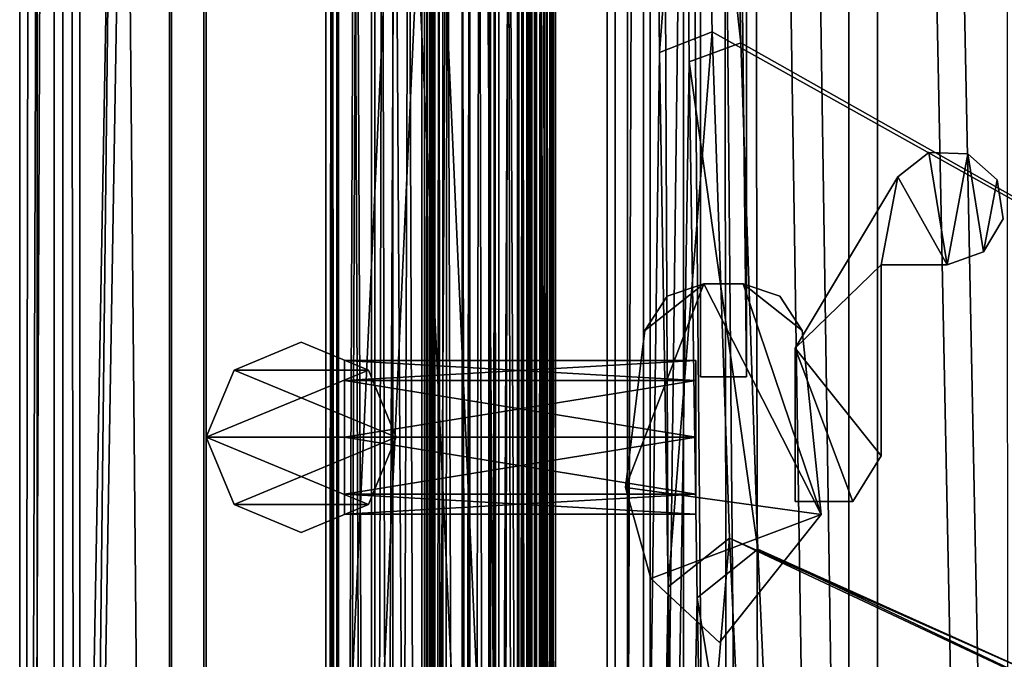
# Model space of a CAD drawing. Header units: metres. Extents: x -904 to 0, y -908 to 0.
# Tile 6 of 153: x -904 to -818, y -545 to -489. Entities that reach past the tile are written whole.
import ezdxf

# ---------------------------------------------------------------- set-up
doc = ezdxf.new("R2010")
doc.units = ezdxf.units.M

msp = doc.modelspace()

# ---------------------------------------------------------------- linework, layer by layer
at = {"layer": 'None0'}
for points in [[(-876.463989, -77.107582, 2050.272217), (-877.416138, -77.107582, 2040.130371), (-876.463928, -834.567932, 2050.272461)], [(-877.416138, -77.107582, 2040.130371), (-877.416138, -834.567932, 2040.130859), (-876.463928, -834.567932, 2050.272461)], [(-877.416138, -77.107582, 2040.130371), (-876.317322, -77.107582, 2030.003174), (-877.416138, -834.567932, 2040.130859)], [(-876.317322, -77.107582, 2030.003174), (-876.317505, -834.567932, 2030.003906), (-877.416138, -834.567932, 2040.130859)], [(-876.463928, -834.567932, 175.846878), (-877.416138, -834.567932, 185.988586), (-876.463989, -77.107582, 175.847122)], [(-877.416138, -834.567932, 185.988586), (-877.416138, -77.107582, 185.98909), (-876.463989, -77.107582, 175.847122)], [(-877.416138, -834.567932, 185.988586), (-876.317505, -834.567932, 196.115448), (-877.416138, -77.107582, 185.98909)], [(-876.317505, -834.567932, 196.115448), (-876.317322, -77.107582, 196.11618), (-877.416138, -77.107582, 185.98909)], [(-873.457764, -77.107582, 2060.011719), (-876.463989, -77.107582, 2050.272217), (-873.457764, -834.567932, 2060.011719)], [(-876.463989, -77.107582, 2050.272217), (-876.463928, -834.567932, 2050.272461), (-873.457764, -834.567932, 2060.011719)], [(-876.463928, -834.567932, 175.846878), (-876.463989, -77.107582, 175.847122), (-873.457764, -77.107582, 166.107712)], [(-873.457764, -834.567932, 166.107712), (-876.463928, -834.567932, 175.846878), (-873.457764, -77.107582, 166.107712)], [(-876.317322, -77.107582, 2030.003174), (-873.171143, -77.107582, 2020.309326), (-876.317505, -834.567932, 2030.003906)], [(-873.171143, -77.107582, 2020.309326), (-873.171143, -834.567932, 2020.309326), (-876.317505, -834.567932, 2030.003906)], [(-876.317505, -834.567932, 196.115448), (-873.171143, -834.567932, 205.810043), (-876.317322, -77.107582, 196.11618)], [(-873.171143, -834.567932, 205.810043), (-873.171143, -77.107582, 205.810043), (-876.317322, -77.107582, 196.11618)], [(-871.613342, -77.107582, 2062.226074), (-873.457764, -77.107582, 2060.011719), (-871.613342, -834.567932, 2062.226074)], [(-873.457764, -77.107582, 2060.011719), (-873.457764, -834.567932, 2060.011719), (-871.613342, -834.567932, 2062.226074)], [(-871.613342, -834.567932, 163.893341), (-873.457764, -834.567932, 166.107712), (-871.613342, -77.107582, 163.893341)], [(-873.457764, -834.567932, 166.107712), (-873.457764, -77.107582, 166.107712), (-871.613342, -77.107582, 163.893341)], [(-873.171143, -834.567932, 2020.309326), (-873.171143, -77.107582, 2020.309326), (-871.412292, -455.837708, 2018.397705)], [(-873.171143, -77.107582, 205.810043), (-873.171143, -834.567932, 205.810043), (-871.412292, -455.837708, 207.721741)], [(-868.854553, -77.107582, 2063.059814), (-871.613342, -77.107582, 2062.226074), (-868.854553, -834.567932, 2063.059814)], [(-871.613342, -77.107582, 2062.226074), (-871.613342, -834.567932, 2062.226074), (-868.854553, -834.567932, 2063.059814)], [(-868.854553, -834.567932, 163.059677), (-871.613342, -834.567932, 163.893341), (-868.854553, -77.107582, 163.059677)], [(-871.613342, -834.567932, 163.893341), (-871.613342, -77.107582, 163.893341), (-868.854553, -77.107582, 163.059677)], [(-868.428772, -77.107582, 2062.881104), (-868.854553, -77.107582, 2063.059814), (-868.428467, -834.567932, 2062.880859)], [(-868.854553, -77.107582, 2063.059814), (-868.854553, -834.567932, 2063.059814), (-868.428467, -834.567932, 2062.880859)], [(-868.428467, -834.567932, 163.238586), (-868.854553, -834.567932, 163.059677), (-868.428467, -77.107582, 163.238586)], [(-868.854553, -834.567932, 163.059677), (-868.854553, -77.107582, 163.059677), (-868.428467, -77.107582, 163.238586)], [(-868.254578, -77.107582, 2062.452637), (-868.428772, -77.107582, 2062.881104), (-868.254578, -834.567932, 2062.452637)], [(-868.428772, -77.107582, 2062.881104), (-868.428467, -834.567932, 2062.880859), (-868.254578, -834.567932, 2062.452637)], [(-868.254578, -834.567932, 163.666733), (-868.428467, -834.567932, 163.238586), (-868.254578, -77.107582, 163.666733)], [(-868.428467, -834.567932, 163.238586), (-868.428467, -77.107582, 163.238586), (-868.254578, -77.107582, 163.666733)], [(-867.9646, -77.107582, 2061.739258), (-868.254578, -77.107582, 2062.452637), (-867.9646, -834.567932, 2061.739258)], [(-868.254578, -77.107582, 2062.452637), (-868.254578, -834.567932, 2062.452637), (-867.9646, -834.567932, 2061.739258)], [(-867.9646, -834.567932, 164.380234), (-868.254578, -834.567932, 163.666733), (-867.964966, -77.107582, 164.379883)], [(-868.254578, -834.567932, 163.666733), (-868.254578, -77.107582, 163.666733), (-867.964966, -77.107582, 164.379883)], [(-867.9646, -834.567932, 164.380234), (-867.964966, -77.107582, 164.379883), (-867.254639, -77.107582, 164.678574)], [(-867.254639, -77.107582, 2061.440918), (-867.9646, -77.107582, 2061.739258), (-867.254639, -834.567932, 2061.440918)], [(-867.9646, -77.107582, 2061.739258), (-867.9646, -834.567932, 2061.739258), (-867.254639, -834.567932, 2061.440918)], [(-867.254639, -834.567932, 164.678574), (-867.9646, -834.567932, 164.380234), (-867.254639, -77.107582, 164.678574)], [(-866.507507, -77.107582, 2061.440918), (-867.254639, -834.567932, 2061.440918), (-860.661194, -834.567932, 2061.440918)], [(-866.507507, -77.107582, 2061.440918), (-867.254639, -77.107582, 2061.440918), (-867.254639, -834.567932, 2061.440918)], [(-860.661194, -834.567932, 164.678574), (-867.254639, -834.567932, 164.678574), (-866.507507, -77.107582, 164.678574)], [(-866.507507, -77.107582, 164.678574), (-867.254639, -834.567932, 164.678574), (-867.254639, -77.107582, 164.678574)], [(-860.661194, -77.107582, 2061.440918), (-866.507507, -77.107582, 2061.440918), (-860.661194, -834.567932, 2061.440918)], [(-860.661194, -77.107582, 164.678574), (-860.661194, -834.567932, 164.678574), (-866.507507, -77.107582, 164.678574)], [(-864.920837, -834.567932, 2031.696899), (-864.920837, -454.300354, 2030.059692), (-864.920837, -77.107582, 2031.696899)], [(-864.920837, -77.107582, 2031.696899), (-863.268127, -77.107582, 2033.666626), (-864.920837, -834.567932, 2031.696899)], [(-863.268127, -77.107582, 2033.666626), (-863.268127, -834.567932, 2033.666626), (-864.920837, -834.567932, 2031.696899)], [(-864.920837, -77.107582, 194.42247), (-864.920837, -454.300354, 196.059708), (-864.920837, -834.567932, 194.42247)], [(-863.268127, -77.107582, 192.452805), (-864.920837, -77.107582, 194.42247), (-863.268127, -834.567932, 192.452805)], [(-864.920837, -77.107582, 194.42247), (-864.920837, -834.567932, 194.42247), (-863.268127, -834.567932, 192.452805)], [(-863.268127, -834.567932, 2033.666626), (-863.268127, -77.107582, 2033.666626), (-859.738831, -834.567932, 2034.28894)], [(-863.268127, -77.107582, 2033.666626), (-859.320862, -77.107582, 2034.404419), (-859.738831, -834.567932, 2034.28894)], [(-859.738831, -834.567932, 191.83049), (-859.738831, -77.107582, 191.83049), (-863.268127, -834.567932, 192.452805)], [(-859.738831, -77.107582, 191.83049), (-863.268127, -77.107582, 192.452805), (-863.268127, -834.567932, 192.452805)], [(-863.12085, -834.567932, 2037.294556), (-862.405029, -834.567932, 2035.764038), (-863.12085, -77.107582, 2037.294556)], [(-862.405029, -834.567932, 2035.764038), (-862.405029, -77.107582, 2035.764038), (-863.12085, -77.107582, 2037.294556)], [(-863.12085, -834.567932, 2058.424805), (-863.12085, -834.567932, 2037.294556), (-863.12085, -77.107582, 2058.424805)], [(-863.12085, -834.567932, 2037.294556), (-863.12085, -77.107582, 2037.294556), (-863.12085, -77.107582, 2058.424805)], [(-862.405151, -834.567932, 2059.955322), (-863.12085, -834.567932, 2058.424805), (-862.405151, -77.107582, 2059.955322)], [(-863.12085, -834.567932, 2058.424805), (-863.12085, -77.107582, 2058.424805), (-862.405151, -77.107582, 2059.955322)], [(-863.12085, -77.107582, 188.824814), (-862.405029, -77.107582, 190.355423), (-863.12085, -834.567932, 188.824814)], [(-862.405029, -77.107582, 190.355423), (-862.405029, -834.567932, 190.355423), (-863.12085, -834.567932, 188.824814)], [(-863.12085, -77.107582, 167.694504), (-863.12085, -77.107582, 188.824814), (-863.12085, -834.567932, 167.694504)], [(-863.12085, -77.107582, 188.824814), (-863.12085, -834.567932, 188.824814), (-863.12085, -834.567932, 167.694504)], [(-862.405151, -77.107582, 166.164032), (-863.12085, -77.107582, 167.694504), (-862.405151, -834.567932, 166.164032)], [(-863.12085, -77.107582, 167.694504), (-863.12085, -834.567932, 167.694504), (-862.405151, -834.567932, 166.164032)], [(-860.77356, -834.567932, 2060.394531), (-862.405151, -834.567932, 2059.955322), (-860.77356, -77.107582, 2060.394531)], [(-862.405151, -834.567932, 2059.955322), (-862.405151, -77.107582, 2059.955322), (-860.77356, -77.107582, 2060.394531)], [(-860.77356, -77.107582, 165.724899), (-862.405151, -77.107582, 166.164032), (-860.77356, -834.567932, 165.724899)], [(-862.405151, -77.107582, 166.164032), (-862.405151, -834.567932, 166.164032), (-860.77356, -834.567932, 165.724899)], [(-862.405029, -834.567932, 2035.764038), (-860.77356, -834.567932, 2035.324951), (-862.405029, -77.107582, 2035.764038)], [(-860.77356, -834.567932, 2035.324951), (-860.77356, -77.107582, 2035.324951), (-862.405029, -77.107582, 2035.764038)], [(-862.405029, -77.107582, 190.355423), (-860.77356, -77.107582, 190.794479), (-862.405029, -834.567932, 190.355423)], [(-860.77356, -77.107582, 190.794479), (-860.77356, -834.567932, 190.794479), (-862.405029, -834.567932, 190.355423)], [(-859.947205, -834.567932, 2035.470703), (-859.947205, -77.107582, 2035.470703), (-860.77356, -834.567932, 2035.324951)], [(-859.947205, -77.107582, 2035.470703), (-860.77356, -77.107582, 2035.324951), (-860.77356, -834.567932, 2035.324951)], [(-860.77356, -834.567932, 2060.394531), (-860.77356, -77.107582, 2060.394531), (-859.947205, -834.567932, 2060.248779)], [(-860.77356, -77.107582, 2060.394531), (-859.947205, -77.107582, 2060.248779), (-859.947205, -834.567932, 2060.248779)], [(-860.77356, -77.107582, 190.794479), (-859.947205, -77.107582, 190.648727), (-860.77356, -834.567932, 190.794479)], [(-859.947205, -77.107582, 190.648727), (-859.947205, -834.567932, 190.648727), (-860.77356, -834.567932, 190.794479)], [(-859.947205, -834.567932, 165.87059), (-859.947205, -77.107582, 165.87059), (-860.77356, -834.567932, 165.724899)], [(-859.947205, -77.107582, 165.87059), (-860.77356, -77.107582, 165.724899), (-860.77356, -834.567932, 165.724899)], [(-860.661194, -834.567932, 2061.440918), (-859.951172, -834.567932, 2061.739258), (-860.661194, -77.107582, 2061.440918)], [(-859.951172, -834.567932, 2061.739258), (-859.951172, -77.107582, 2061.739258), (-860.661194, -77.107582, 2061.440918)], [(-860.661194, -77.107582, 164.678574), (-859.951172, -77.107582, 164.380203), (-860.661194, -834.567932, 164.678574)], [(-859.951172, -77.107582, 164.380203), (-859.951172, -834.567932, 164.380203), (-860.661194, -834.567932, 164.678574)], [(-859.951172, -834.567932, 2061.739258), (-859.661255, -834.567932, 2062.452637), (-859.951172, -77.107582, 2061.739258)], [(-859.661255, -834.567932, 2062.452637), (-859.661255, -77.107582, 2062.452637), (-859.951172, -77.107582, 2061.739258)], [(-859.951172, -77.107582, 164.380203), (-859.661255, -77.107582, 163.666733), (-859.951172, -834.567932, 164.380203)], [(-859.661255, -77.107582, 163.666733), (-859.661255, -834.567932, 163.666733), (-859.951172, -834.567932, 164.380203)], [(-859.224731, -834.567932, 2036.011597), (-859.320862, -77.107582, 2035.85498), (-859.947205, -834.567932, 2035.470703)], [(-859.320862, -77.107582, 2035.85498), (-859.947205, -77.107582, 2035.470703), (-859.947205, -834.567932, 2035.470703)], [(-859.255493, -834.567932, 2059.210449), (-859.947205, -834.567932, 2060.248779), (-859.320862, -77.107582, 2059.022949)], [(-859.947205, -834.567932, 2060.248779), (-859.947205, -77.107582, 2060.248779), (-859.320862, -77.107582, 2059.022949)], [(-859.947205, -77.107582, 190.648727), (-859.320862, -77.107582, 189.423004), (-859.947205, -834.567932, 190.648727)], [(-859.320862, -77.107582, 189.423004), (-859.224731, -834.567932, 190.107834), (-859.947205, -834.567932, 190.648727)], [(-859.255493, -834.567932, 166.908859), (-859.320862, -77.107582, 166.25499), (-859.947205, -834.567932, 165.87059)], [(-859.320862, -77.107582, 166.25499), (-859.947205, -77.107582, 165.87059), (-859.947205, -834.567932, 165.87059)], [(-859.738831, -834.567932, 2034.28894), (-859.320862, -77.107582, 2034.404419), (-857.793945, -834.567932, 2036.28064)], [(-857.969421, -77.107582, 190.123825), (-859.738831, -77.107582, 191.83049), (-857.793945, -834.567932, 189.838791)], [(-859.738831, -77.107582, 191.83049), (-859.738831, -834.567932, 191.83049), (-857.793945, -834.567932, 189.838791)], [(-859.661255, -77.107582, 2062.452637), (-859.661255, -834.567932, 2062.452637), (-859.320862, -77.107582, 2063.059814)], [(-859.661255, -834.567932, 2062.452637), (-859.117004, -834.567932, 2063.055176), (-859.320862, -77.107582, 2063.059814)], [(-859.661255, -77.107582, 163.666733), (-859.320862, -77.107582, 163.119003), (-859.661255, -834.567932, 163.666733)], [(-859.320862, -77.107582, 163.119003), (-859.117004, -834.567932, 163.064209), (-859.661255, -834.567932, 163.666733)], [(-859.320862, -77.107582, 2034.404419), (-857.793945, -77.107582, 2036.28064), (-857.793945, -834.567932, 2036.28064)], [(-859.224731, -834.567932, 2036.011597), (-859.192505, -834.567932, 2037.74231), (-859.320862, -77.107582, 2035.85498)], [(-859.192505, -834.567932, 2037.74231), (-859.320862, -77.107582, 2037.544434), (-859.320862, -77.107582, 2035.85498)], [(-859.320862, -77.107582, 2037.544434), (-859.192505, -834.567932, 2037.74231), (-859.192749, -77.107582, 2037.742065)], [(-859.255493, -834.567932, 2059.210449), (-859.320862, -77.107582, 2058.175293), (-859.192261, -77.107582, 2057.977051)], [(-859.255493, -834.567932, 2059.210449), (-859.320862, -77.107582, 2059.022949), (-859.320862, -77.107582, 2058.175293)], [(-859.320862, -77.107582, 2063.059814), (-859.117004, -834.567932, 2063.055176), (-859.117004, -77.107582, 2063.055176)], [(-859.320862, -77.107582, 189.423004), (-859.320862, -77.107582, 188.574921), (-859.224731, -834.567932, 190.107834)], [(-859.320862, -77.107582, 188.574921), (-859.192505, -77.107582, 188.377106), (-859.224731, -834.567932, 190.107834)], [(-859.192261, -77.107582, 168.142456), (-859.320862, -77.107582, 167.944183), (-859.192261, -834.567932, 168.142456)], [(-859.320862, -77.107582, 167.944183), (-859.320862, -77.107582, 166.25499), (-859.192261, -834.567932, 168.142456)], [(-859.192261, -834.567932, 168.142456), (-859.320862, -77.107582, 166.25499), (-859.255493, -834.567932, 166.908859)], [(-859.320862, -77.107582, 163.119003), (-859.117004, -77.107582, 163.064209), (-859.117004, -834.567932, 163.064209)], [(-859.192261, -834.567932, 2057.977051), (-859.255493, -834.567932, 2059.210449), (-859.192261, -77.107582, 2057.977051)], [(-859.224731, -834.567932, 190.107834), (-859.192505, -77.107582, 188.377106), (-859.192505, -834.567932, 188.377106)], [(-859.192505, -834.567932, 2037.74231), (-858.272034, -834.567932, 2038.013062), (-859.192749, -77.107582, 2037.742065)], [(-859.192749, -77.107582, 2037.742065), (-858.272034, -834.567932, 2038.013062), (-858.272339, -77.107582, 2038.013184)], [(-859.192505, -77.107582, 188.377106), (-858.272034, -77.107582, 188.106323), (-859.192505, -834.567932, 188.377106)], [(-859.192505, -834.567932, 188.377106), (-858.272034, -77.107582, 188.106323), (-858.272034, -834.567932, 188.106323)], [(-858.271851, -834.567932, 2057.706299), (-859.192261, -834.567932, 2057.977051), (-858.271851, -77.107582, 2057.706299)], [(-859.192261, -834.567932, 2057.977051), (-859.192261, -77.107582, 2057.977051), (-858.271851, -77.107582, 2057.706299)], [(-858.271851, -77.107582, 168.413025), (-859.192261, -77.107582, 168.142456), (-858.271851, -834.567932, 168.413025)], [(-859.192261, -77.107582, 168.142456), (-859.192261, -834.567932, 168.142456), (-858.271851, -834.567932, 168.413025)], [(-859.117004, -834.567932, 2063.055176), (-858.470398, -834.567932, 2062.563965), (-859.117004, -77.107582, 2063.055176)], [(-859.117004, -77.107582, 2063.055176), (-858.470398, -834.567932, 2062.563965), (-858.470398, -77.107582, 2062.563965)], [(-859.117004, -77.107582, 163.064209), (-858.470398, -77.107582, 163.555466), (-859.117004, -834.567932, 163.064209)], [(-859.117004, -834.567932, 163.064209), (-858.470398, -77.107582, 163.555466), (-858.470398, -834.567932, 163.555466)], [(-857.972717, -77.107582, 2059.741455), (-858.470398, -77.107582, 2062.563965), (-857.972717, -834.567932, 2059.741455)], [(-858.470398, -77.107582, 2062.563965), (-858.470398, -834.567932, 2062.563965), (-857.972717, -834.567932, 2059.741455)], [(-857.793823, -77.107582, 166.680649), (-857.972717, -834.567932, 166.377975), (-858.470398, -77.107582, 163.555466)], [(-857.972717, -834.567932, 166.377975), (-858.470398, -834.567932, 163.555466), (-858.470398, -77.107582, 163.555466)], [(-858.272034, -834.567932, 2038.013062), (-857.477966, -834.567932, 2037.474731), (-858.272339, -77.107582, 2038.013184)], [(-858.272339, -77.107582, 2038.013184), (-857.477966, -834.567932, 2037.474731), (-857.478027, -77.107582, 2037.474854)], [(-858.272034, -77.107582, 188.106323), (-857.477966, -77.107582, 188.644684), (-858.272034, -834.567932, 188.106323)], [(-858.272034, -834.567932, 188.106323), (-857.477966, -77.107582, 188.644684), (-857.477966, -834.567932, 188.644684)], [(-857.477844, -834.567932, 2058.244873), (-858.271851, -834.567932, 2057.706299), (-857.477844, -77.107582, 2058.244873)], [(-858.271851, -834.567932, 2057.706299), (-858.271851, -77.107582, 2057.706299), (-857.477844, -77.107582, 2058.244873)], [(-857.477844, -77.107582, 167.874451), (-858.271851, -77.107582, 168.413025), (-857.477844, -834.567932, 167.874451)], [(-858.271851, -77.107582, 168.413025), (-858.271851, -834.567932, 168.413025), (-857.477844, -834.567932, 167.874451)], [(-857.972717, -834.567932, 2059.741455), (-857.477844, -834.567932, 2058.244873), (-857.972717, -77.107582, 2059.741455)], [(-857.477844, -834.567932, 2058.244873), (-857.477844, -77.107582, 2058.244873), (-857.972717, -77.107582, 2059.741455)], [(-857.793823, -77.107582, 166.680649), (-857.477844, -77.107582, 167.874451), (-857.972717, -834.567932, 166.377975)], [(-857.477844, -77.107582, 167.874451), (-857.477844, -834.567932, 167.874451), (-857.972717, -834.567932, 166.377975)], [(-857.477966, -77.107582, 188.644684), (-857.969421, -77.107582, 190.123825), (-857.477966, -834.567932, 188.644684)], [(-857.477966, -834.567932, 188.644684), (-857.969421, -77.107582, 190.123825), (-857.793945, -834.567932, 189.838791)], [(-857.477966, -834.567932, 2037.474731), (-857.793945, -834.567932, 2036.28064), (-857.478027, -77.107582, 2037.474854)], [(-857.478027, -77.107582, 2037.474854), (-857.793945, -834.567932, 2036.28064), (-857.793945, -77.107582, 2036.28064)], [(-865.585693, -455.837708, 2021.15686), (-864.939392, -454.295319, 2024.464722), (-864.920837, -834.567932, 2024.656494)], [(-864.920837, -834.567932, 201.462875), (-864.939392, -454.295319, 201.654648), (-865.585693, -834.567932, 204.962509)], [(-864.939392, -454.295319, 201.654648), (-865.585693, -455.837708, 204.962509), (-865.585693, -834.567932, 204.962509)], [(-864.920837, -834.567932, 2024.656494), (-864.939392, -454.295319, 2024.464722), (-864.920837, -454.300354, 2030.059692)], [(-864.920837, -454.300354, 196.059708), (-864.939392, -454.295319, 201.654648), (-864.920837, -834.567932, 201.462875)], [(-864.920837, -834.567932, 2031.696899), (-864.920837, -834.567932, 2024.656494), (-864.920837, -454.300354, 2030.059692)], [(-864.920837, -454.300354, 196.059708), (-864.920837, -834.567932, 201.462875), (-864.920837, -834.567932, 194.42247)], [(-869.06842, -834.567932, 2017.956909), (-873.171143, -834.567932, 2020.309326), (-871.412292, -455.837708, 2018.397705)], [(-871.412292, -455.837708, 207.721741), (-873.171143, -834.567932, 205.810043), (-869.06842, -834.567932, 208.162506)], [(-869.06842, -834.567932, 2017.956909), (-871.412292, -455.837708, 2018.397705), (-869.067993, -455.837708, 2017.956909)], [(-869.06842, -834.567932, 208.162506), (-869.067993, -455.837708, 208.16246), (-871.412292, -455.837708, 207.721741)], [(-865.585693, -834.567932, 2021.15686), (-869.06842, -834.567932, 2017.956909), (-866.878906, -455.837708, 2018.904541)], [(-866.878906, -455.837708, 2018.904541), (-869.06842, -834.567932, 2017.956909), (-869.067993, -455.837708, 2017.956909)], [(-865.585693, -834.567932, 204.962509), (-866.878906, -455.837708, 207.214844), (-869.06842, -834.567932, 208.162506)], [(-866.878906, -455.837708, 207.214844), (-869.067993, -455.837708, 208.16246), (-869.06842, -834.567932, 208.162506)], [(-865.585693, -455.837708, 2021.15686), (-865.585693, -834.567932, 2021.15686), (-866.878906, -455.837708, 2018.904541)], [(-865.585693, -834.567932, 204.962509), (-865.585693, -455.837708, 204.962509), (-866.878906, -455.837708, 207.214844)], [(-865.585693, -834.567932, 2021.15686), (-865.585693, -455.837708, 2021.15686), (-864.920837, -834.567932, 2024.656494)]]:
    msp.add_3dface(points, dxfattribs=at)
at = {"layer": 'None012311'}
for points in [[(-904.0047, 0), (-904.0047, -904.007874), (-902.477478, -1.527202, 175)], [(-900.269531, -3.735142), (-904.0047, -904.007874), (-904.0047, 0)], [(-904.0047, -904.007874), (-902.477478, -902.480652, 175), (-902.477478, -1.527202, 175)], [(-902.477478, -1.527202, 175), (-902.477478, -902.480652, 175), (-887.808289, -21.156561, 175)], [(-900.269531, -3.735142), (-900.269531, -900.272766), (-904.0047, -904.007874)], [(-900.269531, -900.272766), (-900.269531, -3.735142), (-898.768494, -898.771729, 172)], [(-900.269531, -3.735142), (-898.768494, -5.236164, 172), (-898.768494, -898.771729, 172)], [(-890.808289, -21.156561, 172), (-890.808289, -882.851196, 172), (-898.768494, -5.236164, 172)], [(-898.768494, -5.236164, 172), (-890.808289, -882.851196, 172), (-898.768494, -898.771729, 172)], [(-887.808289, -21.156561, 175), (-902.477478, -902.480652, 175), (-887.808289, -882.851196, 175)], [(-852.997375, -65.933052, 160.059708), (-852.997375, -838.075195, 160.059708), (-890.808289, -21.156561, 160.059708)], [(-890.808289, -21.156561, 160.059708), (-852.997375, -838.075195, 160.059708), (-890.808289, -882.851196, 160.059708)], [(-890.808289, -21.156561, 172), (-890.808289, -21.156561, 160.059708), (-890.808289, -882.851196, 172)], [(-890.808289, -21.156561, 160.059708), (-890.808289, -882.851196, 160.059708), (-890.808289, -882.851196, 172)], [(-887.808289, -882.851196, 175), (-887.808289, -882.851196, 163.059708), (-887.808289, -21.156561, 175)], [(-887.808289, -882.851196, 163.059708), (-887.808289, -21.156561, 163.059708), (-887.808289, -21.156561, 175)], [(-887.808289, -882.851196, 163.059708), (-851.22168, -839.286743, 163.059708), (-887.808289, -21.156561, 163.059708)], [(-851.22168, -839.286743, 163.059708), (-851.196777, -65.135635, 163.059708), (-887.808289, -21.156561, 163.059708)], [(-851.22168, -839.286743, 163.059708), (-846.315125, -446.429382, 139.342911), (-851.196777, -65.135635, 163.059708)], [(-848.941895, -445.726074, 136.931274), (-848.4375, -492.117371, 136.350708), (-852.997375, -65.933052, 160.059708)], [(-852.997375, -65.933052, 160.059708), (-848.4375, -492.117371, 136.350708), (-852.997375, -838.075195, 160.059708)], [(-845.314697, -356.196716, 116.153923), (-532.85614, -69.952972, 123.649483), (-452.00235, -701.143799, 107.12117)], [(-533.266968, -71.798462, 126.602188), (-842.800293, -356.543121, 119.145882), (-452.00235, -703.006531, 110.073418)], [(-844.886475, -445.980347, 113.802856), (-845.314697, -356.196716, 116.153923), (-452.00235, -701.143799, 107.12117)], [(-842.800293, -356.543121, 119.145882), (-842.353821, -446.758545, 116.783508), (-452.00235, -703.006531, 110.073418)], [(-848.4375, -492.117371, 136.350708), (-848.941895, -445.726074, 136.931274), (-844.886475, -445.980347, 113.802856)], [(-843.877563, -490.322754, 112.641716), (-848.4375, -492.117371, 136.350708), (-844.886475, -445.980347, 113.802856)], [(-464.463654, -702.286743, 107.09124), (-843.877563, -490.322754, 112.641716), (-844.886475, -445.980347, 113.802856)], [(-464.463654, -702.286743, 107.09124), (-844.886475, -445.980347, 113.802856), (-452.00235, -701.143799, 107.12117)], [(-845.862244, -492.947357, 138.861984), (-846.315125, -446.429382, 139.342911), (-851.22168, -839.286743, 163.059708)], [(-845.862244, -492.947357, 138.861984), (-841.376831, -491.281616, 115.61763), (-846.315125, -446.429382, 139.342911)], [(-841.376831, -491.281616, 115.61763), (-842.353821, -446.758545, 116.783508), (-846.315125, -446.429382, 139.342911)], [(-452.00235, -703.006531, 110.073418), (-842.353821, -446.758545, 116.783508), (-464.138885, -704.11969, 110.044273)], [(-842.353821, -446.758545, 116.783508), (-841.376831, -491.281616, 115.61763), (-464.138885, -704.11969, 110.044273)], [(-847.676453, -538.515747, 135.774841), (-848.4375, -492.117371, 136.350708), (-843.877563, -490.322754, 112.641716)], [(-842.35553, -534.305054, 111.489998), (-847.676453, -538.515747, 135.774841), (-843.877563, -490.322754, 112.641716)], [(-842.35553, -534.305054, 111.489998), (-843.877563, -490.322754, 112.641716), (-464.463654, -702.286743, 107.09124)], [(-839.916687, -535.261536, 114.465981), (-841.376831, -491.281616, 115.61763), (-845.862244, -492.947357, 138.861984)], [(-464.138885, -704.11969, 110.044273), (-841.376831, -491.281616, 115.61763), (-839.916687, -535.261536, 114.465981)], [(-848.4375, -492.117371, 136.350708), (-847.676453, -538.515747, 135.774841), (-852.997375, -838.075195, 160.059708)], [(-845.179443, -539.460754, 138.415405), (-845.862244, -492.947357, 138.861984), (-851.22168, -839.286743, 163.059708)], [(-845.179443, -539.460754, 138.415405), (-839.916687, -535.261536, 114.465981), (-845.862244, -492.947357, 138.861984)], [(-846.663086, -584.9151, 135.202789), (-847.676453, -538.515747, 135.774841), (-842.35553, -534.305054, 111.489998)], [(-840.328796, -577.997498, 110.345871), (-846.663086, -584.9151, 135.202789), (-842.35553, -534.305054, 111.489998)], [(-840.328796, -577.997498, 110.345871), (-842.35553, -534.305054, 111.489998), (-477.209106, -705.950073, 106.995316)], [(-477.209106, -705.950073, 106.995316), (-842.35553, -534.305054, 111.489998), (-464.463654, -702.286743, 107.09124)], [(-837.653748, -585.240784, 113.157227), (-839.916687, -535.261536, 114.465981), (-845.179443, -539.460754, 138.415405)], [(-464.138885, -704.11969, 110.044273), (-839.916687, -535.261536, 114.465981), (-476.552124, -707.6875, 109.950844)], [(-839.916687, -535.261536, 114.465981), (-837.653748, -585.240784, 113.157227), (-476.552124, -707.6875, 109.950844)], [(-852.997375, -838.075195, 160.059708), (-847.676453, -538.515747, 135.774841), (-846.663086, -584.9151, 135.202789)], [(-845.179443, -539.460754, 138.415405), (-851.22168, -839.286743, 163.059708), (-844.272278, -585.967468, 137.997681)], [(-844.272278, -585.967468, 137.997681), (-837.653748, -585.240784, 113.157227), (-845.179443, -539.460754, 138.415405)]]:
    msp.add_3dface(points, dxfattribs=at)
at = {"layer": 'None012312'}
for points in [[(-904.002319, -0.003942, 2051), (-888.002319, -16.003942, 2051), (-904.002319, -904.003967, 2051)], [(-901.002319, -3.003942, 2111.02002), (-904.002319, -0.003942, 2111.02002), (-904.002319, -904.003967, 2111.02002)], [(-904.002319, -904.003967, 2051), (-904.002319, -904.003967, 2111.02002), (-904.002319, -0.003942, 2051)], [(-904.002319, -904.003967, 2111.02002), (-904.002319, -0.003942, 2111.02002), (-904.002319, -0.003942, 2051)], [(-901.002319, -901.003967, 2111.02002), (-901.002319, -3.003942, 2111.02002), (-904.002319, -904.003967, 2111.02002)], [(-901.002319, -901.003967, 2053.855957), (-891.002319, -13.003942, 2053.855957), (-901.002319, -3.003942, 2053.855957)], [(-901.002319, -3.003942, 2053.855957), (-901.002319, -3.003942, 2111.02002), (-901.002319, -901.003967, 2053.855957)], [(-901.002319, -3.003942, 2111.02002), (-901.002319, -901.003967, 2111.02002), (-901.002319, -901.003967, 2053.855957)], [(-891.002319, -891.003967, 2053.855957), (-891.002319, -13.003942, 2053.855957), (-901.002319, -901.003967, 2053.855957)], [(-891.002319, -891.003967, 2065.280029), (-852.304321, -51.701962, 2065.280029), (-891.002319, -13.003942, 2065.280029)], [(-891.002319, -891.003967, 2053.855957), (-891.002319, -891.003967, 2065.280029), (-891.002319, -13.003942, 2053.855957)], [(-891.002319, -891.003967, 2065.280029), (-891.002319, -13.003942, 2065.280029), (-891.002319, -13.003942, 2053.855957)], [(-888.002319, -16.003942, 2051), (-888.002319, -888.003967, 2051), (-904.002319, -904.003967, 2051)], [(-888.002319, -16.003942, 2051), (-888.002319, -16.003942, 2063.023926), (-888.002319, -888.003967, 2051)], [(-888.002319, -16.003942, 2063.023926), (-888.002319, -888.003967, 2063.023926), (-888.002319, -888.003967, 2051)], [(-888.002319, -888.003967, 2063.023926), (-888.002319, -16.003942, 2063.023926), (-849.833435, -54.172817, 2063.023926)], [(-852.304321, -851.731201, 2065.280029), (-852.304321, -51.701962, 2065.280029), (-891.002319, -891.003967, 2065.280029)], [(-849.24353, -54.762726, 2076.154541), (-852.304321, -51.701962, 2065.280029), (-852.304321, -851.731201, 2065.280029)], [(-849.833435, -54.172817, 2063.023926), (-849.833435, -849.639465, 2063.023926), (-888.002319, -888.003967, 2063.023926)], [(-849.833435, -849.639465, 2063.023926), (-849.833435, -54.172817, 2063.023926), (-846.345764, -841.640808, 2075.415527)], [(-849.833435, -54.172817, 2063.023926), (-846.345764, -57.660503, 2075.415527), (-846.345764, -841.640808, 2075.415527)], [(-849.24353, -844.71228, 2076.154541), (-849.24353, -54.762726, 2076.154541), (-852.304321, -851.731201, 2065.280029)], [(-849.24353, -844.71228, 2076.154541), (-842.267029, -830.862915, 2094.904785), (-849.24353, -54.762726, 2076.154541)], [(-842.267029, -830.862915, 2094.904785), (-843.332153, -78.157524, 2092.565186), (-849.24353, -54.762726, 2076.154541)], [(-840.639099, -81.481087, 2091.294189), (-839.526306, -828.018555, 2093.742676), (-846.345764, -57.660503, 2075.415527)], [(-839.526306, -828.018555, 2093.742676), (-846.345764, -841.640808, 2075.415527), (-846.345764, -57.660503, 2075.415527)], [(-842.267029, -830.862915, 2094.904785), (-832.010681, -815.26239, 2112.793457), (-843.332153, -78.157524, 2092.565186)], [(-832.010681, -815.26239, 2112.793457), (-832.017273, -108.488556, 2112.783936), (-843.332153, -78.157524, 2092.565186)], [(-829.512085, -111.361542, 2111.212402), (-829.500427, -812.703979, 2111.229248), (-840.639099, -81.481087, 2091.294189)], [(-829.500427, -812.703979, 2111.229248), (-839.526306, -828.018555, 2093.742676), (-840.639099, -81.481087, 2091.294189)], [(-832.010681, -815.26239, 2112.793457), (-818.062683, -797.87561, 2129.718262), (-832.017273, -108.488556, 2112.783936)], [(-818.062683, -797.87561, 2129.718262), (-818.396606, -133.37944, 2129.375977), (-832.017273, -108.488556, 2112.783936)], [(-816.193909, -135.701202, 2127.437256), (-815.799622, -795.593506, 2127.841064), (-829.512085, -111.361542, 2111.212402)], [(-815.799622, -795.593506, 2127.841064), (-829.500427, -812.703979, 2111.229248), (-829.512085, -111.361542, 2111.212402)]]:
    msp.add_3dface(points, dxfattribs=at)
at = {"layer": 'None012323'}
for points in [[(-885.385498, -519.702576, 1237.641724), (-879.550232, -517.285522, 1237.641724), (-885.385498, -519.702576, 987.641052)], [(-879.550232, -517.285522, 1237.641724), (-879.550232, -517.285522, 987.641052), (-885.385498, -519.702576, 987.641052)], [(-885.385498, -519.702576, 987.641052), (-879.550232, -517.285522, 987.641052), (-873.714905, -519.702576, 987.641052)], [(-885.385498, -519.702576, 1237.641724), (-873.714905, -519.702576, 1237.641724), (-879.550232, -517.285522, 1237.641724)], [(-879.550232, -517.285522, 1237.641724), (-873.714905, -519.702576, 1237.641724), (-879.550232, -517.285522, 987.641052)], [(-873.714905, -519.702576, 1237.641724), (-873.714905, -519.702576, 987.641052), (-879.550232, -517.285522, 987.641052)], [(-887.802551, -525.537903, 1237.641724), (-885.385498, -519.702576, 1237.641724), (-887.802551, -525.537903, 987.641052)], [(-885.385498, -519.702576, 1237.641724), (-885.385498, -519.702576, 987.641052), (-887.802551, -525.537903, 987.641052)], [(-885.385498, -519.702576, 987.641052), (-873.714905, -519.702576, 987.641052), (-887.802551, -525.537903, 987.641052)], [(-873.714905, -519.702576, 987.641052), (-871.297852, -525.537903, 987.641052), (-887.802551, -525.537903, 987.641052)], [(-887.802551, -525.537903, 1237.641724), (-871.297852, -525.537903, 1237.641724), (-885.385498, -519.702576, 1237.641724)], [(-871.297852, -525.537903, 1237.641724), (-873.714905, -519.702576, 1237.641724), (-885.385498, -519.702576, 1237.641724)], [(-873.714905, -519.702576, 1237.641724), (-871.297852, -525.537903, 1237.641724), (-873.714905, -519.702576, 987.641052)], [(-871.297852, -525.537903, 1237.641724), (-871.297852, -525.537903, 987.641052), (-873.714905, -519.702576, 987.641052)], [(-887.802551, -525.537903, 987.641052), (-885.385498, -531.373169, 987.641052), (-887.802551, -525.537903, 1237.641724)], [(-885.385498, -531.373169, 987.641052), (-885.385498, -531.373169, 1237.641724), (-887.802551, -525.537903, 1237.641724)], [(-887.802551, -525.537903, 987.641052), (-871.297852, -525.537903, 987.641052), (-885.385498, -531.373169, 987.641052)], [(-885.385498, -531.373169, 1237.641724), (-873.714905, -531.373169, 1237.641724), (-887.802551, -525.537903, 1237.641724)], [(-873.714905, -531.373169, 1237.641724), (-871.297852, -525.537903, 1237.641724), (-887.802551, -525.537903, 1237.641724)], [(-871.297852, -525.537903, 987.641052), (-873.714905, -531.373169, 987.641052), (-885.385498, -531.373169, 987.641052)], [(-873.714905, -531.373169, 987.641052), (-871.297852, -525.537903, 987.641052), (-873.714905, -531.373169, 1237.641724)], [(-871.297852, -525.537903, 987.641052), (-871.297852, -525.537903, 1237.641724), (-873.714905, -531.373169, 1237.641724)], [(-885.385498, -531.373169, 987.641052), (-879.550232, -533.790283, 987.641052), (-885.385498, -531.373169, 1237.641724)], [(-879.550232, -533.790283, 987.641052), (-879.550232, -533.790283, 1237.641724), (-885.385498, -531.373169, 1237.641724)], [(-885.385498, -531.373169, 987.641052), (-873.714905, -531.373169, 987.641052), (-879.550232, -533.790283, 987.641052)], [(-885.385498, -531.373169, 1237.641724), (-879.550232, -533.790283, 1237.641724), (-873.714905, -531.373169, 1237.641724)], [(-879.550232, -533.790283, 987.641052), (-873.714905, -531.373169, 987.641052), (-879.550232, -533.790283, 1237.641724)], [(-873.714905, -531.373169, 987.641052), (-873.714905, -531.373169, 1237.641724), (-879.550232, -533.790283, 1237.641724)]]:
    msp.add_3dface(points, dxfattribs=at)
at = {"layer": 'None012327'}
for points in [[(-827.747253, -502.927246, 1036.141235), (-825.067017, -500.820831, 1036.141235), (-823.453674, -510.569519, 1036.141235)], [(-825.067017, -500.820831, 1036.141235), (-827.747253, -502.927246, 1036.141235), (-825.067017, -500.820831, 1189.141235)], [(-827.747253, -502.927246, 1036.141235), (-827.747253, -502.927246, 1189.141235), (-825.067017, -500.820831, 1189.141235)], [(-825.067017, -500.820831, 1189.141235), (-827.747253, -502.927246, 1189.141235), (-823.453674, -510.569519, 1189.141235)], [(-823.453674, -510.569519, 1036.141235), (-825.067017, -500.820831, 1036.141235), (-821.658875, -500.922089, 1036.141235)], [(-821.658875, -500.922089, 1036.141235), (-825.067017, -500.820831, 1036.141235), (-821.658875, -500.922089, 1189.141235)], [(-825.067017, -500.820831, 1036.141235), (-825.067017, -500.820831, 1189.141235), (-821.658875, -500.922089, 1189.141235)], [(-821.658875, -500.922089, 1189.141235), (-825.067017, -500.820831, 1189.141235), (-823.453674, -510.569519, 1189.141235)], [(-823.453674, -510.569519, 1036.141235), (-821.658875, -500.922089, 1036.141235), (-820.315857, -509.422699, 1036.141235)], [(-823.453674, -510.569519, 1189.141235), (-820.315857, -509.422699, 1189.141235), (-821.658875, -500.922089, 1189.141235)], [(-821.658875, -500.922089, 1036.141235), (-819.108948, -503.183319, 1036.141235), (-820.315857, -509.422699, 1036.141235)], [(-819.108948, -503.183319, 1036.141235), (-821.658875, -500.922089, 1036.141235), (-819.108948, -503.183319, 1189.141235)], [(-821.658875, -500.922089, 1036.141235), (-821.658875, -500.922089, 1189.141235), (-819.108948, -503.183319, 1189.141235)], [(-820.315857, -509.422699, 1189.141235), (-819.108948, -503.183319, 1189.141235), (-821.658875, -500.922089, 1189.141235)], [(-836.658936, -517.787476, 1036.141235), (-827.747253, -502.927246, 1036.141235), (-829.190735, -510.569763, 1036.141235)], [(-836.658936, -517.787476, 1036.141235), (-836.658936, -517.787476, 1189.141235), (-827.747253, -502.927246, 1036.141235)], [(-836.658936, -517.787476, 1189.141235), (-827.747253, -502.927246, 1189.141235), (-827.747253, -502.927246, 1036.141235)], [(-827.747253, -502.927246, 1189.141235), (-836.658936, -517.787476, 1189.141235), (-829.190735, -510.569763, 1189.141235)], [(-829.190735, -510.569763, 1036.141235), (-827.747253, -502.927246, 1036.141235), (-823.453674, -510.569519, 1036.141235)], [(-823.453674, -510.569519, 1189.141235), (-827.747253, -502.927246, 1189.141235), (-829.190735, -510.569763, 1189.141235)], [(-820.315857, -509.422699, 1036.141235), (-819.108948, -503.183319, 1036.141235), (-818.600769, -506.555756, 1036.141235)], [(-820.315857, -509.422699, 1189.141235), (-818.600769, -506.555756, 1189.141235), (-819.108948, -503.183319, 1189.141235)], [(-818.600769, -506.555756, 1036.141235), (-819.108948, -503.183319, 1036.141235), (-818.600769, -506.555756, 1189.141235)], [(-819.108948, -503.183319, 1036.141235), (-819.108948, -503.183319, 1189.141235), (-818.600769, -506.555756, 1189.141235)], [(-820.315857, -509.422699, 1036.141235), (-818.600769, -506.555756, 1036.141235), (-820.315857, -509.422699, 1189.141235)], [(-818.600769, -506.555756, 1036.141235), (-818.600769, -506.555756, 1189.141235), (-820.315857, -509.422699, 1189.141235)], [(-823.453674, -510.569519, 1036.141235), (-820.315857, -509.422699, 1036.141235), (-823.453674, -510.569519, 1189.141235)], [(-820.315857, -509.422699, 1036.141235), (-820.315857, -509.422699, 1189.141235), (-823.453674, -510.569519, 1189.141235)], [(-829.190796, -527.144653, 1036.141235), (-836.658936, -517.787476, 1036.141235), (-829.190735, -510.569763, 1036.141235)], [(-829.190735, -510.569763, 1189.141235), (-836.658936, -517.787476, 1189.141235), (-829.190796, -527.144653, 1189.141235)], [(-829.190735, -510.569763, 1036.141235), (-829.190735, -510.569763, 1189.141235), (-829.190796, -527.144653, 1036.141235)], [(-829.190735, -510.569763, 1189.141235), (-829.190796, -527.144653, 1189.141235), (-829.190796, -527.144653, 1036.141235)], [(-823.453674, -510.569519, 1036.141235), (-823.453674, -510.569519, 1189.141235), (-829.190735, -510.569763, 1036.141235)], [(-823.453674, -510.569519, 1189.141235), (-829.190735, -510.569763, 1189.141235), (-829.190735, -510.569763, 1036.141235)], [(-829.190796, -527.144653, 1036.141235), (-831.659668, -531.124207, 1036.141235), (-836.658936, -517.787476, 1036.141235)], [(-831.659668, -531.124207, 1036.141235), (-836.658936, -531.124207, 1036.141235), (-836.658936, -517.787476, 1036.141235)], [(-836.658936, -531.124207, 1036.141235), (-836.658936, -531.124207, 1189.141235), (-836.658936, -517.787476, 1036.141235)], [(-836.658936, -531.124207, 1189.141235), (-836.658936, -517.787476, 1189.141235), (-836.658936, -517.787476, 1036.141235)], [(-836.658936, -517.787476, 1189.141235), (-831.659668, -531.124207, 1189.141235), (-829.190796, -527.144653, 1189.141235)], [(-836.658936, -517.787476, 1189.141235), (-836.658936, -531.124207, 1189.141235), (-831.659668, -531.124207, 1189.141235)], [(-829.190796, -527.144653, 1036.141235), (-829.190796, -527.144653, 1189.141235), (-831.659668, -531.124207, 1036.141235)], [(-829.190796, -527.144653, 1189.141235), (-831.659668, -531.124207, 1189.141235), (-831.659668, -531.124207, 1036.141235)], [(-831.659668, -531.124207, 1036.141235), (-831.659668, -531.124207, 1189.141235), (-836.658936, -531.124207, 1036.141235)], [(-831.659668, -531.124207, 1189.141235), (-836.658936, -531.124207, 1189.141235), (-836.658936, -531.124207, 1036.141235)]]:
    msp.add_3dface(points, dxfattribs=at)
at = {"layer": 'None01234'}
for points in [[(-834.414734, -532.238525, 170.140762), (-851.383118, -529.906616, 170.140762), (-844.5802, -512.211426, 170.140762)], [(-851.383118, -529.906616, 170.140762), (-849.718872, -516.262207, 170.140762), (-844.5802, -512.211426, 170.140762)], [(-834.414734, -532.238525, 2055.140869), (-844.5802, -512.211426, 2055.140869), (-851.383118, -529.906616, 2055.140869)], [(-844.5802, -512.211426, 2055.140869), (-849.718872, -516.262207, 2055.140869), (-851.383118, -529.906616, 2055.140869)], [(-844.5802, -512.211426, 170.140762), (-849.718872, -516.262207, 170.140762), (-847.790527, -513.298279, 170.140762)], [(-844.5802, -512.211426, 2055.140869), (-847.790527, -513.298279, 2055.140869), (-849.718872, -516.262207, 2055.140869)], [(-847.790527, -513.298279, 2055.140869), (-844.5802, -512.211426, 2055.140869), (-847.790527, -513.298279, 170.140762)], [(-844.5802, -512.211426, 2055.140869), (-844.5802, -512.211426, 170.140762), (-847.790527, -513.298279, 170.140762)], [(-844.5802, -512.211426, 170.140762), (-841.189209, -512.211365, 170.140762), (-834.414734, -532.238525, 170.140762)], [(-841.189209, -512.211365, 2055.140869), (-841.189209, -512.211365, 170.140762), (-844.5802, -512.211426, 2055.140869)], [(-841.189209, -512.211365, 170.140762), (-844.5802, -512.211426, 170.140762), (-844.5802, -512.211426, 2055.140869)], [(-841.189209, -512.211365, 2055.140869), (-844.5802, -512.211426, 2055.140869), (-834.414734, -532.238525, 2055.140869)], [(-841.189209, -512.211365, 170.140762), (-836.050537, -516.262146, 170.140762), (-834.414734, -532.238525, 170.140762)], [(-841.189209, -512.211365, 170.140762), (-837.978943, -513.298218, 170.140762), (-836.050537, -516.262146, 170.140762)], [(-841.189209, -512.211365, 2055.140869), (-837.978943, -513.298218, 2055.140869), (-841.189209, -512.211365, 170.140762)], [(-837.978943, -513.298218, 2055.140869), (-837.978943, -513.298218, 170.140762), (-841.189209, -512.211365, 170.140762)], [(-836.050537, -516.262146, 2055.140869), (-841.189209, -512.211365, 2055.140869), (-834.414734, -532.238525, 2055.140869)], [(-836.050537, -516.262146, 2055.140869), (-837.978943, -513.298218, 2055.140869), (-841.189209, -512.211365, 2055.140869)], [(-849.718872, -516.262207, 2055.140869), (-847.790527, -513.298279, 2055.140869), (-849.718872, -516.262207, 170.140762)], [(-847.790527, -513.298279, 2055.140869), (-847.790527, -513.298279, 170.140762), (-849.718872, -516.262207, 170.140762)], [(-837.978943, -513.298218, 2055.140869), (-836.050537, -516.262146, 2055.140869), (-837.978943, -513.298218, 170.140762)], [(-836.050537, -516.262146, 2055.140869), (-836.050537, -516.262146, 170.140762), (-837.978943, -513.298218, 170.140762)], [(-849.718872, -516.262207, 2055.140869), (-849.718872, -516.262207, 170.140762), (-851.383118, -529.906616, 2055.140869)], [(-849.718872, -516.262207, 170.140762), (-851.383118, -529.906616, 170.140762), (-851.383118, -529.906616, 2055.140869)], [(-836.050537, -516.262146, 2055.140869), (-834.414734, -532.238525, 2055.140869), (-836.050537, -516.262146, 170.140762)], [(-834.414734, -532.238525, 2055.140869), (-834.414734, -532.238525, 170.140762), (-836.050537, -516.262146, 170.140762)], [(-849.202209, -537.802673, 170.140762), (-851.383118, -529.906616, 170.140762), (-834.414734, -532.238525, 170.140762)], [(-849.202209, -537.802673, 2055.140869), (-851.383118, -529.906616, 2055.140869), (-849.202209, -537.802673, 170.140762)], [(-851.383118, -529.906616, 2055.140869), (-851.383118, -529.906616, 170.140762), (-849.202209, -537.802673, 170.140762)], [(-851.383118, -529.906616, 2055.140869), (-849.202209, -537.802673, 2055.140869), (-834.414734, -532.238525, 2055.140869)], [(-843.234009, -543.357117, 170.140762), (-849.202209, -537.802673, 170.140762), (-834.414734, -532.238525, 170.140762)], [(-849.202209, -537.802673, 2055.140869), (-843.234009, -543.357117, 2055.140869), (-834.414734, -532.238525, 2055.140869)], [(-843.234009, -543.357117, 2055.140869), (-843.234009, -543.357117, 170.140762), (-834.414734, -532.238525, 2055.140869)], [(-843.234009, -543.357117, 170.140762), (-834.414734, -532.238525, 170.140762), (-834.414734, -532.238525, 2055.140869)], [(-843.234009, -543.357117, 2055.140869), (-849.202209, -537.802673, 2055.140869), (-843.234009, -543.357117, 170.140762)], [(-849.202209, -537.802673, 2055.140869), (-849.202209, -537.802673, 170.140762), (-843.234009, -543.357117, 170.140762)]]:
    msp.add_3dface(points, dxfattribs=at)
at = {"layer": 'None012348'}
for points in [[(-840.884705, -520.294922, 2031.640869), (-840.886292, -151.294952, 2031.640869), (-844.886292, -151.294968, 2031.640869)], [(-844.886292, -151.294968, 193.640823), (-840.886292, -151.294952, 193.640823), (-840.884705, -520.294922, 193.640823)], [(-844.886292, -151.294968, 2031.640869), (-844.886292, -151.294968, 193.640823), (-844.884705, -520.294983, 2031.640869)], [(-844.886292, -151.294968, 193.640823), (-844.884705, -520.294983, 193.640823), (-844.884705, -520.294983, 2031.640869)], [(-844.884705, -520.294983, 2031.640869), (-840.884705, -520.294922, 2031.640869), (-844.886292, -151.294968, 2031.640869)], [(-844.884705, -520.294983, 193.640823), (-844.886292, -151.294968, 193.640823), (-840.884705, -520.294922, 193.640823)], [(-840.884705, -520.294922, 193.640823), (-840.886292, -151.294952, 193.640823), (-840.884705, -520.294922, 2031.640869)], [(-840.886292, -151.294952, 193.640823), (-840.886292, -151.294952, 2031.640869), (-840.884705, -520.294922, 2031.640869)], [(-844.884705, -520.294983, 193.640823), (-840.884705, -520.294922, 193.640823), (-844.884705, -520.294983, 2031.640869)], [(-840.884705, -520.294922, 193.640823), (-840.884705, -520.294922, 2031.640869), (-844.884705, -520.294983, 2031.640869)]]:
    msp.add_3dface(points, dxfattribs=at)
at = {"layer": 'None012355'}
for points in [[(-875.800293, -520.59668, 1048.120728), (-875.800293, -518.872803, 1042.640869), (-875.800232, -532.204224, 1042.640869)], [(-875.800293, -518.872803, 1042.640869), (-875.800293, -520.59668, 1037.160889), (-875.800232, -532.204224, 1042.640869)], [(-845.300293, -520.596924, 1048.120972), (-845.300293, -518.872803, 1042.640869), (-875.800293, -520.59668, 1048.120728)], [(-845.300293, -518.872803, 1042.640869), (-875.800293, -518.872803, 1042.640869), (-875.800293, -520.59668, 1048.120728)], [(-845.300293, -518.872803, 1042.640869), (-845.300293, -520.596802, 1037.160889), (-875.800293, -518.872803, 1042.640869)], [(-845.300293, -520.596802, 1037.160889), (-875.800293, -520.59668, 1037.160889), (-875.800293, -518.872803, 1042.640869)], [(-845.300293, -520.596924, 1048.120972), (-845.300293, -532.204224, 1042.640869), (-845.300293, -518.872803, 1042.640869)], [(-845.300293, -532.204224, 1042.640869), (-845.300293, -520.596802, 1037.160889), (-845.300293, -518.872803, 1042.640869)], [(-875.800293, -525.538086, 1050.806152), (-875.800293, -520.59668, 1048.120728), (-875.800232, -530.477844, 1048.122925)], [(-875.800293, -520.59668, 1048.120728), (-875.800232, -532.204224, 1042.640869), (-875.800232, -530.477844, 1048.122925)], [(-875.800232, -532.204224, 1042.640869), (-875.800293, -520.59668, 1037.160889), (-875.800232, -530.477844, 1037.158813)], [(-875.800293, -520.59668, 1037.160889), (-875.800293, -525.538086, 1034.475586), (-875.800232, -530.477844, 1037.158813)], [(-845.300293, -520.596924, 1048.120972), (-875.800293, -520.59668, 1048.120728), (-875.800293, -525.538086, 1050.806152)], [(-845.300293, -520.596802, 1037.160889), (-845.300293, -525.538086, 1034.475586), (-875.800293, -520.59668, 1037.160889)], [(-845.300293, -525.538086, 1034.475586), (-875.800293, -525.538086, 1034.475586), (-875.800293, -520.59668, 1037.160889)], [(-845.300293, -525.538086, 1050.806152), (-845.300293, -520.596924, 1048.120972), (-875.800293, -525.538086, 1050.806152)], [(-845.300293, -532.204224, 1042.640869), (-845.300293, -530.477783, 1037.158691), (-845.300293, -520.596802, 1037.160889)], [(-845.300293, -530.477783, 1037.158691), (-845.300293, -525.538086, 1034.475586), (-845.300293, -520.596802, 1037.160889)], [(-845.300293, -525.538086, 1050.806152), (-845.300293, -530.477783, 1048.122925), (-845.300293, -520.596924, 1048.120972)], [(-845.300293, -530.477783, 1048.122925), (-845.300293, -532.204224, 1042.640869), (-845.300293, -520.596924, 1048.120972)], [(-845.300293, -525.538086, 1034.475586), (-845.300293, -530.477783, 1037.158691), (-875.800293, -525.538086, 1034.475586)], [(-845.300293, -530.477783, 1037.158691), (-875.800232, -530.477844, 1037.158813), (-875.800293, -525.538086, 1034.475586)], [(-845.300293, -525.538086, 1050.806152), (-875.800293, -525.538086, 1050.806152), (-875.800232, -530.477844, 1048.122925)], [(-845.300293, -530.477783, 1048.122925), (-845.300293, -525.538086, 1050.806152), (-875.800232, -530.477844, 1048.122925)], [(-845.300293, -530.477783, 1037.158691), (-845.300293, -532.204224, 1042.640869), (-875.800232, -530.477844, 1037.158813)], [(-845.300293, -532.204224, 1042.640869), (-845.300293, -530.477783, 1048.122925), (-875.800232, -532.204224, 1042.640869)], [(-845.300293, -530.477783, 1048.122925), (-875.800232, -530.477844, 1048.122925), (-875.800232, -532.204224, 1042.640869)], [(-845.300293, -532.204224, 1042.640869), (-875.800232, -532.204224, 1042.640869), (-875.800232, -530.477844, 1037.158813)]]:
    msp.add_3dface(points, dxfattribs=at)
at = {"layer": 'None012356'}
for points in [[(-875.800293, -520.59668, 1188.120728), (-875.800293, -518.872803, 1182.640869), (-875.800232, -532.204224, 1182.640869)], [(-875.800293, -518.872803, 1182.640869), (-875.800293, -520.59668, 1177.160889), (-875.800232, -532.204224, 1182.640869)], [(-845.300293, -520.596924, 1188.120972), (-845.300293, -518.872803, 1182.640869), (-875.800293, -520.59668, 1188.120728)], [(-845.300293, -518.872803, 1182.640869), (-875.800293, -518.872803, 1182.640869), (-875.800293, -520.59668, 1188.120728)], [(-845.300293, -518.872803, 1182.640869), (-845.300293, -520.596802, 1177.160889), (-875.800293, -518.872803, 1182.640869)], [(-845.300293, -520.596802, 1177.160889), (-875.800293, -520.59668, 1177.160889), (-875.800293, -518.872803, 1182.640869)], [(-845.300293, -520.596924, 1188.120972), (-845.300293, -532.204224, 1182.640869), (-845.300293, -518.872803, 1182.640869)], [(-845.300293, -532.204224, 1182.640869), (-845.300293, -520.596802, 1177.160889), (-845.300293, -518.872803, 1182.640869)], [(-875.800293, -525.538086, 1190.806152), (-875.800293, -520.59668, 1188.120728), (-875.800232, -530.477844, 1188.122925)], [(-875.800293, -520.59668, 1188.120728), (-875.800232, -532.204224, 1182.640869), (-875.800232, -530.477844, 1188.122925)], [(-875.800232, -532.204224, 1182.640869), (-875.800293, -520.59668, 1177.160889), (-875.800232, -530.477844, 1177.158813)], [(-875.800293, -520.59668, 1177.160889), (-875.800293, -525.538086, 1174.475586), (-875.800232, -530.477844, 1177.158813)], [(-845.300293, -520.596924, 1188.120972), (-875.800293, -520.59668, 1188.120728), (-875.800293, -525.538086, 1190.806152)], [(-845.300293, -520.596802, 1177.160889), (-845.300293, -525.538086, 1174.475586), (-875.800293, -520.59668, 1177.160889)], [(-845.300293, -525.538086, 1174.475586), (-875.800293, -525.538086, 1174.475586), (-875.800293, -520.59668, 1177.160889)], [(-845.300293, -525.538086, 1190.806152), (-845.300293, -520.596924, 1188.120972), (-875.800293, -525.538086, 1190.806152)], [(-845.300293, -532.204224, 1182.640869), (-845.300293, -530.477783, 1177.158691), (-845.300293, -520.596802, 1177.160889)], [(-845.300293, -530.477783, 1177.158691), (-845.300293, -525.538086, 1174.475586), (-845.300293, -520.596802, 1177.160889)], [(-845.300293, -525.538086, 1190.806152), (-845.300293, -530.477783, 1188.122925), (-845.300293, -520.596924, 1188.120972)], [(-845.300293, -530.477783, 1188.122925), (-845.300293, -532.204224, 1182.640869), (-845.300293, -520.596924, 1188.120972)], [(-845.300293, -525.538086, 1174.475586), (-845.300293, -530.477783, 1177.158691), (-875.800293, -525.538086, 1174.475586)], [(-845.300293, -530.477783, 1177.158691), (-875.800232, -530.477844, 1177.158813), (-875.800293, -525.538086, 1174.475586)], [(-845.300293, -525.538086, 1190.806152), (-875.800293, -525.538086, 1190.806152), (-875.800232, -530.477844, 1188.122925)], [(-845.300293, -530.477783, 1188.122925), (-845.300293, -525.538086, 1190.806152), (-875.800232, -530.477844, 1188.122925)], [(-845.300293, -530.477783, 1177.158691), (-845.300293, -532.204224, 1182.640869), (-875.800232, -530.477844, 1177.158813)], [(-845.300293, -532.204224, 1182.640869), (-845.300293, -530.477783, 1188.122925), (-875.800232, -532.204224, 1182.640869)], [(-845.300293, -530.477783, 1188.122925), (-875.800232, -530.477844, 1188.122925), (-875.800232, -532.204224, 1182.640869)], [(-845.300293, -532.204224, 1182.640869), (-875.800232, -532.204224, 1182.640869), (-875.800232, -530.477844, 1177.158813)]]:
    msp.add_3dface(points, dxfattribs=at)

doc.saveas('drawing.dxf')
